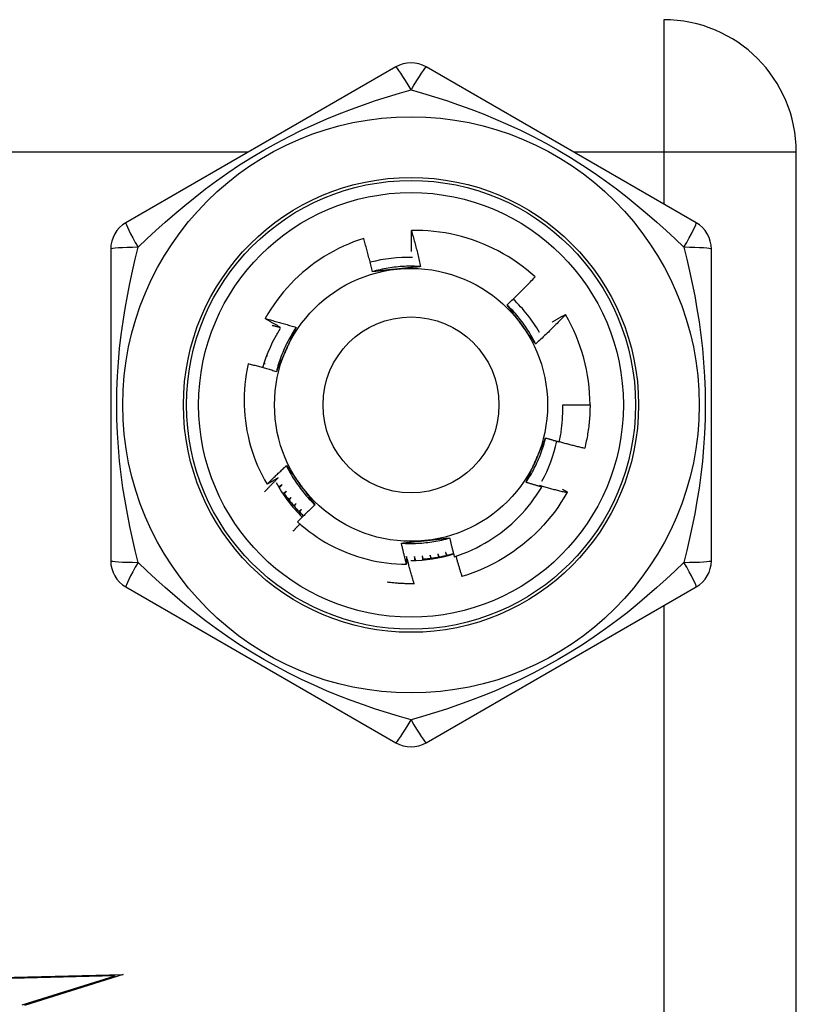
# Model space of a CAD drawing. Header units: inches. Extents: x 4 to 149, y 7 to 82.
# Tile 152 of 188: x 26.097 to 26.601, y 52.657 to 53.296. Entities that reach past the tile are written whole.
import ezdxf

# ---------------------------------------------------------------- set-up
doc = ezdxf.new("R2010")
doc.units = ezdxf.units.IN
doc.header["$MEASUREMENT"] = 0
doc.layers.add('Visible Edges(ANSI)', color=7, linetype='Continuous', lineweight=25)
doc.layers.add('Visible Tangent Edges(ANSI)', color=7, linetype='Continuous', lineweight=25)

msp = doc.modelspace()

# ---------------------------------------------------------------- linework, layer by layer
at = {"layer": 'Visible Edges(ANSI)'}
for p, q in [((26.3407, 53.26577), (26.1655, 53.16462)), ((26.53558, 53.16462), (26.36039, 53.26577)), ((26.60054, 51.63242), (26.60054, 53.21042)), ((26.15566, 53.14757), (26.15566, 52.94527)), ((26.54543, 52.94527), (26.54543, 53.14757)), ((26.45076, 53.10512), (26.45081, 53.10503)), ((26.26334, 53.09223), (26.26342, 53.09222)), ((26.26342, 53.09222), (26.26335, 53.09225)), ((26.26091, 53.08767), (26.26116, 53.08763)), ((26.26116, 53.08763), (26.26094, 53.08772)), ((26.25678, 53.07817), (26.25737, 53.07814)), ((26.25737, 53.07814), (26.25684, 53.07831)), ((26.25873, 53.08298), (26.25914, 53.08294)), ((26.25914, 53.08294), (26.25877, 53.08307)), ((26.2551, 53.07326), (26.25585, 53.07327)), ((26.25585, 53.07327), (26.25515, 53.07344)), ((26.44897, 53.04642), (26.46669, 53.04642)), ((26.35281, 52.9303), (26.35267, 52.9303)), ((26.1655, 52.92823), (26.3407, 52.82708)), ((26.36039, 52.82708), (26.53558, 52.92823)), ((26.15847, 52.67586), (26.08266, 52.67387)), ((26.0842, 52.67467), (26.16378, 52.67675)), ((26.09827, 52.65688), (26.15847, 52.67586)), ((26.16378, 52.67675), (26.09967, 52.65654))]:
    msp.add_line(p, q, dxfattribs=at)
at = {"layer": 'Visible Edges(ANSI)', "flags": 128}
for points in [[(26.31983, 53.15447), (26.31649, 53.15336), (26.31318, 53.15214), (26.30991, 53.15082), (26.30668, 53.1494), (26.3035, 53.14788), (26.30038, 53.14626), (26.29731, 53.14455), (26.29429, 53.14274), (26.29134, 53.14083), (26.28845, 53.13884), (26.28562, 53.13675), (26.28286, 53.13458), (26.28017, 53.13231), (26.27754, 53.12997), (26.275, 53.12753), (26.27252, 53.12502), (26.27013, 53.12242), (26.26783, 53.11976), (26.26562, 53.11703), (26.26349, 53.11423), (26.26146, 53.11136), (26.25952, 53.10844), (26.25767, 53.10545), (26.25592, 53.1024)], [(26.32546, 53.13283), (26.32525, 53.13374), (26.32504, 53.13465), (26.32483, 53.13555), (26.32461, 53.13646), (26.3244, 53.13737), (26.32418, 53.13827), (26.32395, 53.13918), (26.32373, 53.14008), (26.3235, 53.14099), (26.32327, 53.14189), (26.32304, 53.14279), (26.32281, 53.14369), (26.32257, 53.14459), (26.32234, 53.1455), (26.32209, 53.1464), (26.32185, 53.14729), (26.32161, 53.14819), (26.32136, 53.14909), (26.32111, 53.14999), (26.32086, 53.15089), (26.32061, 53.15178), (26.32035, 53.15268), (26.32009, 53.15357), (26.31983, 53.15447)], [(26.35087, 53.14601), (26.35085, 53.14657), (26.35084, 53.14714), (26.35083, 53.14771), (26.35082, 53.14828), (26.35081, 53.14884), (26.3508, 53.14941), (26.35079, 53.14998), (26.35078, 53.15054), (26.35078, 53.15111), (26.35077, 53.15168), (26.35077, 53.15225), (26.35076, 53.15281), (26.35076, 53.15338), (26.35076, 53.15395), (26.35076, 53.15451), (26.35076, 53.15508), (26.35076, 53.15565), (26.35076, 53.15622), (26.35076, 53.15678), (26.35076, 53.15735), (26.35077, 53.15792), (26.35077, 53.15849), (26.35078, 53.15905), (26.35078, 53.15962)], [(26.43101, 53.12943), (26.42827, 53.13186), (26.42546, 53.13421), (26.42257, 53.13646), (26.41962, 53.13862), (26.4166, 53.14069), (26.41352, 53.14266), (26.41038, 53.14452), (26.40718, 53.14629), (26.40392, 53.14796), (26.4006, 53.14952), (26.39724, 53.15098), (26.39383, 53.15233), (26.39037, 53.15357), (26.38689, 53.15469), (26.38337, 53.15571), (26.37983, 53.1566), (26.37626, 53.15739), (26.37266, 53.15806), (26.36905, 53.15861), (26.36542, 53.15905), (26.36177, 53.15937), (26.35812, 53.15957), (26.35445, 53.15966), (26.35078, 53.15962)], [(26.35078, 53.15962), (26.35106, 53.15865), (26.35134, 53.15768), (26.35161, 53.15671), (26.35188, 53.15574), (26.35215, 53.15477), (26.35242, 53.1538), (26.35268, 53.15282), (26.35294, 53.15185), (26.3532, 53.15088), (26.35346, 53.1499), (26.35371, 53.14893), (26.35396, 53.14795), (26.35421, 53.14697), (26.35446, 53.14599), (26.3547, 53.14502), (26.35494, 53.14404), (26.35518, 53.14306), (26.35542, 53.14208), (26.35565, 53.1411), (26.35588, 53.14011), (26.35611, 53.13913), (26.35634, 53.13815), (26.35656, 53.13716), (26.35678, 53.13618)], [(26.35678, 53.13618), (26.35546, 53.13626), (26.35415, 53.13632), (26.35283, 53.13637), (26.35151, 53.13639), (26.35019, 53.13639), (26.34887, 53.13638), (26.34755, 53.13634), (26.34623, 53.13629), (26.34492, 53.13621), (26.3436, 53.13612), (26.34228, 53.13601), (26.34097, 53.13588), (26.33966, 53.13573), (26.33835, 53.13556), (26.33705, 53.13537), (26.33574, 53.13516), (26.33444, 53.13494), (26.33315, 53.13469), (26.33186, 53.13443), (26.33057, 53.13415), (26.32928, 53.13384), (26.328, 53.13353), (26.32673, 53.13319), (26.32546, 53.13283)], [(26.35678, 53.13618), (26.35614, 53.13611), (26.3555, 53.13604), (26.35485, 53.13597), (26.35421, 53.1359), (26.35357, 53.13583), (26.35293, 53.13576), (26.35228, 53.13569), (26.35164, 53.13562), (26.351, 53.13555), (26.35035, 53.13548), (26.34971, 53.13541), (26.34906, 53.13534), (26.34842, 53.13527), (26.34777, 53.13521), (26.34713, 53.13514), (26.34648, 53.13507), (26.34583, 53.135), (26.34518, 53.13493), (26.34454, 53.13486), (26.34389, 53.1348), (26.34324, 53.13473), (26.34259, 53.13466), (26.34194, 53.13459), (26.34128, 53.13452)], [(26.34128, 53.13452), (26.34062, 53.13445), (26.33995, 53.13438), (26.33929, 53.13431), (26.33863, 53.13424), (26.33797, 53.13417), (26.3373, 53.1341), (26.33664, 53.13403), (26.33598, 53.13396), (26.33532, 53.13389), (26.33466, 53.13382), (26.334, 53.13375), (26.33334, 53.13368), (26.33268, 53.13361), (26.33203, 53.13354), (26.33137, 53.13347), (26.33071, 53.1334), (26.33005, 53.13333), (26.3294, 53.13326), (26.32874, 53.13319), (26.32808, 53.13312), (26.32743, 53.13305), (26.32677, 53.13297), (26.32612, 53.1329), (26.32546, 53.13283)], [(26.41283, 53.11135), (26.41361, 53.11208), (26.41439, 53.11281), (26.41517, 53.11354), (26.41595, 53.11427), (26.41672, 53.11501), (26.41749, 53.11575), (26.41826, 53.11649), (26.41903, 53.11724), (26.4198, 53.11798), (26.42056, 53.11873), (26.42132, 53.11948), (26.42208, 53.12023), (26.42284, 53.12099), (26.42359, 53.12174), (26.42434, 53.1225), (26.42509, 53.12326), (26.42584, 53.12402), (26.42658, 53.12479), (26.42733, 53.12556), (26.42807, 53.12633), (26.42881, 53.1271), (26.42954, 53.12787), (26.43028, 53.12865), (26.43101, 53.12943)], [(26.43139, 53.0859), (26.4308, 53.08708), (26.4302, 53.08825), (26.42958, 53.08942), (26.42894, 53.09057), (26.42828, 53.09172), (26.42761, 53.09285), (26.42692, 53.09397), (26.42621, 53.09509), (26.42549, 53.09619), (26.42475, 53.09729), (26.424, 53.09837), (26.42323, 53.09944), (26.42244, 53.1005), (26.42164, 53.10155), (26.42082, 53.10259), (26.41999, 53.10361), (26.41915, 53.10462), (26.41829, 53.10562), (26.41741, 53.10661), (26.41652, 53.10759), (26.41562, 53.10855), (26.4147, 53.1095), (26.41377, 53.11043), (26.41283, 53.11135)], [(26.42221, 53.09849), (26.42182, 53.09903), (26.42142, 53.09957), (26.42103, 53.10011), (26.42064, 53.10065), (26.42025, 53.10119), (26.41986, 53.10173), (26.41946, 53.10227), (26.41907, 53.1028), (26.41868, 53.10334), (26.41829, 53.10388), (26.4179, 53.10441), (26.41751, 53.10495), (26.41712, 53.10549), (26.41673, 53.10602), (26.41634, 53.10655), (26.41595, 53.10709), (26.41556, 53.10762), (26.41517, 53.10816), (26.41478, 53.10869), (26.41439, 53.10922), (26.414, 53.10975), (26.41361, 53.11029), (26.41322, 53.11082), (26.41283, 53.11135)], [(26.45081, 53.10503), (26.45003, 53.10421), (26.44925, 53.10339), (26.44846, 53.10257), (26.44767, 53.10175), (26.44688, 53.10094), (26.44608, 53.10013), (26.44529, 53.09932), (26.44449, 53.09851), (26.44369, 53.0977), (26.44288, 53.0969), (26.44208, 53.0961), (26.44127, 53.0953), (26.44046, 53.09451), (26.43965, 53.09371), (26.43883, 53.09292), (26.43801, 53.09213), (26.43719, 53.09134), (26.43637, 53.09056), (26.43555, 53.08978), (26.43472, 53.089), (26.43389, 53.08822), (26.43306, 53.08744), (26.43223, 53.08667), (26.43139, 53.0859)], [(26.44206, 53.10007), (26.44242, 53.10028), (26.44278, 53.1005), (26.44314, 53.10071), (26.4435, 53.10093), (26.44386, 53.10114), (26.44423, 53.10135), (26.44459, 53.10156), (26.44495, 53.10178), (26.44531, 53.10199), (26.44567, 53.1022), (26.44603, 53.10241), (26.4464, 53.10262), (26.44676, 53.10283), (26.44712, 53.10304), (26.44748, 53.10325), (26.44785, 53.10346), (26.44821, 53.10367), (26.44858, 53.10388), (26.44894, 53.10408), (26.4493, 53.10429), (26.44967, 53.1045), (26.45003, 53.1047), (26.4504, 53.10491), (26.45076, 53.10512)], [(26.25592, 53.1024), (26.25676, 53.10219), (26.2576, 53.10197), (26.25844, 53.10175), (26.25927, 53.10153), (26.26011, 53.1013), (26.26095, 53.10108), (26.26178, 53.10085), (26.26262, 53.10062), (26.26346, 53.10039), (26.26429, 53.10016), (26.26513, 53.09992), (26.26596, 53.09969), (26.26679, 53.09945), (26.26763, 53.09921), (26.26846, 53.09896), (26.26929, 53.09872), (26.27012, 53.09848), (26.27096, 53.09823), (26.27179, 53.09798), (26.27262, 53.09773), (26.27345, 53.09747), (26.27427, 53.09722), (26.2751, 53.09696), (26.27593, 53.0967)], [(26.26591, 53.09668), (26.26549, 53.09691), (26.26507, 53.09714), (26.26465, 53.09738), (26.26423, 53.09761), (26.26382, 53.09784), (26.2634, 53.09808), (26.26298, 53.09831), (26.26256, 53.09855), (26.26214, 53.09879), (26.26173, 53.09902), (26.26131, 53.09926), (26.26089, 53.0995), (26.26048, 53.09974), (26.26006, 53.09998), (26.25965, 53.10022), (26.25923, 53.10046), (26.25882, 53.1007), (26.2584, 53.10094), (26.25799, 53.10118), (26.25757, 53.10143), (26.25716, 53.10167), (26.25674, 53.10191), (26.25633, 53.10216), (26.25592, 53.1024)], [(26.26041, 53.09806), (26.26064, 53.098), (26.26087, 53.09795), (26.2611, 53.09789), (26.26133, 53.09783), (26.26156, 53.09778), (26.26179, 53.09772), (26.26202, 53.09766), (26.26225, 53.09761), (26.26248, 53.09755), (26.2627, 53.09749), (26.26293, 53.09743), (26.26316, 53.09738), (26.26339, 53.09732), (26.26362, 53.09726), (26.26385, 53.0972), (26.26408, 53.09715), (26.26431, 53.09709), (26.26454, 53.09703), (26.26477, 53.09697), (26.265, 53.09691), (26.26522, 53.09685), (26.26545, 53.09679), (26.26568, 53.09674), (26.26591, 53.09668)], [(26.27593, 53.0967), (26.2752, 53.0956), (26.27449, 53.09449), (26.27379, 53.09337), (26.27311, 53.09224), (26.27245, 53.0911), (26.27181, 53.08995), (26.27118, 53.08879), (26.27056, 53.08762), (26.26997, 53.08645), (26.26939, 53.08526), (26.26883, 53.08406), (26.26829, 53.08286), (26.26776, 53.08165), (26.26726, 53.08043), (26.26677, 53.07921), (26.26629, 53.07798), (26.26584, 53.07674), (26.2654, 53.07549), (26.26499, 53.07424), (26.26459, 53.07298), (26.2642, 53.07172), (26.26384, 53.07045), (26.2635, 53.06918), (26.26317, 53.0679)], [(26.27593, 53.0967), (26.27567, 53.09611), (26.27541, 53.09552), (26.27515, 53.09493), (26.27489, 53.09434), (26.27463, 53.09375), (26.27437, 53.09316), (26.27411, 53.09256), (26.27385, 53.09197), (26.27359, 53.09138), (26.27332, 53.09079), (26.27306, 53.0902), (26.2728, 53.0896), (26.27253, 53.08901), (26.27227, 53.08842), (26.27201, 53.08782), (26.27174, 53.08723), (26.27148, 53.08663), (26.27121, 53.08604), (26.27095, 53.08544), (26.27068, 53.08485), (26.27042, 53.08425), (26.27015, 53.08365), (26.26989, 53.08305), (26.26962, 53.08245)], [(26.43139, 53.0859), (26.43101, 53.08642), (26.43063, 53.08694), (26.43025, 53.08746), (26.42986, 53.08798), (26.42948, 53.08851), (26.4291, 53.08903), (26.42872, 53.08955), (26.42834, 53.09007), (26.42796, 53.09059), (26.42757, 53.09112), (26.42719, 53.09164), (26.42681, 53.09217), (26.42643, 53.09269), (26.42605, 53.09321), (26.42566, 53.09374), (26.42528, 53.09427), (26.4249, 53.09479), (26.42451, 53.09532), (26.42413, 53.09585), (26.42375, 53.09637), (26.42336, 53.0969), (26.42298, 53.09743), (26.42259, 53.09796), (26.42221, 53.09849)], [(26.26962, 53.08245), (26.26935, 53.08184), (26.26908, 53.08123), (26.2688, 53.08062), (26.26853, 53.08001), (26.26826, 53.07941), (26.26799, 53.0788), (26.26772, 53.07819), (26.26745, 53.07758), (26.26718, 53.07698), (26.26691, 53.07637), (26.26664, 53.07576), (26.26637, 53.07516), (26.26611, 53.07455), (26.26584, 53.07395), (26.26557, 53.07334), (26.2653, 53.07274), (26.26504, 53.07213), (26.26477, 53.07153), (26.2645, 53.07092), (26.26424, 53.07032), (26.26397, 53.06972), (26.2637, 53.06911), (26.26344, 53.06851), (26.26317, 53.06791)], [(26.2448, 53.07306), (26.24412, 53.06975), (26.24355, 53.06643), (26.24308, 53.06309), (26.24271, 53.05974), (26.24244, 53.05637), (26.24228, 53.053), (26.24223, 53.04961), (26.24228, 53.04623), (26.24244, 53.04285), (26.2427, 53.03948), (26.24307, 53.03613), (26.24354, 53.03279), (26.24411, 53.02947), (26.24479, 53.02616), (26.24557, 53.02288), (26.24646, 53.01963), (26.24744, 53.0164), (26.24853, 53.0132), (26.24972, 53.01004), (26.25102, 53.00691), (26.2524, 53.00383), (26.25389, 53.00079), (26.25546, 52.99781), (26.25713, 52.99488)], [(26.26317, 53.06791), (26.26241, 53.06814), (26.26165, 53.06837), (26.26089, 53.0686), (26.26013, 53.06883), (26.25937, 53.06906), (26.25861, 53.06928), (26.25784, 53.06951), (26.25708, 53.06973), (26.25631, 53.06995), (26.25555, 53.07017), (26.25479, 53.07039), (26.25402, 53.0706), (26.25325, 53.07081), (26.25249, 53.07103), (26.25172, 53.07124), (26.25095, 53.07145), (26.25019, 53.07165), (26.24942, 53.07186), (26.24865, 53.07206), (26.24788, 53.07227), (26.24711, 53.07247), (26.24634, 53.07266), (26.24557, 53.07286), (26.2448, 53.07306)], [(26.44677, 53.02233), (26.44698, 53.02332), (26.44718, 53.02431), (26.44737, 53.02531), (26.44755, 53.0263), (26.44772, 53.0273), (26.44787, 53.0283), (26.44802, 53.0293), (26.44816, 53.0303), (26.44829, 53.0313), (26.44841, 53.0323), (26.44851, 53.03331), (26.44861, 53.03431), (26.4487, 53.03532), (26.44877, 53.03633), (26.44884, 53.03733), (26.4489, 53.03834), (26.44894, 53.03935), (26.44898, 53.04036), (26.449, 53.04137), (26.44902, 53.04238), (26.44902, 53.04339), (26.44901, 53.0444), (26.449, 53.04541), (26.44897, 53.04642)], [(26.46669, 53.04642), (26.46668, 53.04524), (26.46666, 53.04406), (26.46663, 53.04288), (26.46659, 53.0417), (26.46653, 53.04052), (26.46647, 53.03934), (26.46639, 53.03816), (26.4663, 53.03698), (26.4662, 53.0358), (26.46608, 53.03463), (26.46596, 53.03345), (26.46582, 53.03228), (26.46567, 53.03111), (26.46551, 53.02994), (26.46534, 53.02877), (26.46515, 53.0276), (26.46495, 53.02644), (26.46474, 53.02527), (26.46452, 53.02411), (26.46429, 53.02295), (26.46404, 53.0218), (26.46379, 53.02064), (26.46352, 53.01949), (26.46324, 53.01835)], [(26.42516, 52.99615), (26.42588, 52.99725), (26.4266, 52.99836), (26.42729, 52.99948), (26.42797, 53.00061), (26.42864, 53.00175), (26.42928, 53.0029), (26.42991, 53.00406), (26.43052, 53.00523), (26.43112, 53.0064), (26.43169, 53.00759), (26.43225, 53.00878), (26.4328, 53.00999), (26.43332, 53.0112), (26.43383, 53.01242), (26.43432, 53.01364), (26.43479, 53.01487), (26.43525, 53.01611), (26.43568, 53.01736), (26.4361, 53.01861), (26.4365, 53.01986), (26.43688, 53.02113), (26.43724, 53.02239), (26.43759, 53.02367), (26.43792, 53.02495)], [(26.43147, 53.01039), (26.43174, 53.01101), (26.43201, 53.01162), (26.43228, 53.01223), (26.43255, 53.01283), (26.43282, 53.01344), (26.4331, 53.01405), (26.43337, 53.01466), (26.43364, 53.01527), (26.4339, 53.01587), (26.43417, 53.01648), (26.43444, 53.01709), (26.43471, 53.01769), (26.43498, 53.0183), (26.43525, 53.0189), (26.43552, 53.01951), (26.43578, 53.02011), (26.43605, 53.02072), (26.43632, 53.02132), (26.43658, 53.02192), (26.43685, 53.02253), (26.43712, 53.02313), (26.43738, 53.02374), (26.43765, 53.02434), (26.43791, 53.02494)], [(26.43791, 53.02494), (26.43828, 53.02483), (26.43865, 53.02472), (26.43902, 53.0246), (26.43938, 53.02449), (26.43975, 53.02438), (26.44012, 53.02427), (26.44049, 53.02416), (26.44086, 53.02405), (26.44123, 53.02394), (26.4416, 53.02383), (26.44196, 53.02372), (26.44233, 53.02361), (26.4427, 53.0235), (26.44307, 53.02339), (26.44344, 53.02328), (26.44381, 53.02318), (26.44418, 53.02307), (26.44455, 53.02296), (26.44492, 53.02286), (26.44529, 53.02275), (26.44566, 53.02265), (26.44603, 53.02254), (26.4464, 53.02244), (26.44677, 53.02233)], [(26.44681, 53.02253), (26.44749, 53.02234), (26.44817, 53.02215), (26.44885, 53.02197), (26.44953, 53.02178), (26.45022, 53.0216), (26.4509, 53.02141), (26.45158, 53.02123), (26.45226, 53.02105), (26.45295, 53.02087), (26.45363, 53.0207), (26.45432, 53.02052), (26.455, 53.02035), (26.45568, 53.02017), (26.45637, 53.02), (26.45705, 53.01983), (26.45774, 53.01966), (26.45843, 53.01949), (26.45911, 53.01932), (26.4598, 53.01916), (26.46049, 53.01899), (26.46118, 53.01883), (26.46186, 53.01867), (26.46255, 53.01851), (26.46324, 53.01835)], [(26.25713, 52.99488), (26.25765, 52.99539), (26.25816, 52.9959), (26.25867, 52.99642), (26.25919, 52.99693), (26.2597, 52.99744), (26.26022, 52.99795), (26.26074, 52.99845), (26.26126, 52.99896), (26.26178, 52.99947), (26.2623, 52.99997), (26.26282, 53.00048), (26.26335, 53.00098), (26.26387, 53.00148), (26.26439, 53.00198), (26.26492, 53.00249), (26.26545, 53.00299), (26.26597, 53.00348), (26.2665, 53.00398), (26.26703, 53.00448), (26.26756, 53.00497), (26.26809, 53.00547), (26.26863, 53.00596), (26.26916, 53.00646), (26.26969, 53.00695)], [(26.26969, 53.00695), (26.27008, 53.00643), (26.27046, 53.00591), (26.27084, 53.00539), (26.27122, 53.00487), (26.2716, 53.00434), (26.27199, 53.00382), (26.27237, 53.0033), (26.27275, 53.00278), (26.27313, 53.00225), (26.27351, 53.00173), (26.2739, 53.00121), (26.27428, 53.00068), (26.27466, 53.00016), (26.27504, 52.99963), (26.27542, 52.99911), (26.27581, 52.99858), (26.27619, 52.99806), (26.27657, 52.99753), (26.27696, 52.997), (26.27734, 52.99647), (26.27772, 52.99595), (26.27811, 52.99542), (26.27849, 52.99489), (26.27888, 52.99436)], [(26.26969, 53.00695), (26.27028, 53.00577), (26.27089, 53.00459), (26.27151, 53.00343), (26.27215, 53.00228), (26.27281, 53.00113), (26.27348, 53), (26.27417, 52.99887), (26.27488, 52.99776), (26.2756, 52.99666), (26.27634, 52.99556), (26.27709, 52.99448), (26.27786, 52.99341), (26.27865, 52.99235), (26.27945, 52.9913), (26.28026, 52.99026), (26.28109, 52.98924), (26.28194, 52.98823), (26.2828, 52.98723), (26.28367, 52.98624), (26.28456, 52.98526), (26.28547, 52.9843), (26.28638, 52.98335), (26.28731, 52.98242), (26.28826, 52.9815)], [(26.42516, 52.99615), (26.42541, 52.99674), (26.42567, 52.99733), (26.42593, 52.99792), (26.42619, 52.99851), (26.42646, 52.9991), (26.42672, 52.99969), (26.42698, 53.00028), (26.42724, 53.00088), (26.4275, 53.00147), (26.42776, 53.00206), (26.42803, 53.00265), (26.42829, 53.00325), (26.42855, 53.00384), (26.42882, 53.00443), (26.42908, 53.00503), (26.42934, 53.00562), (26.42961, 53.00622), (26.42987, 53.00681), (26.43014, 53.00741), (26.4304, 53.008), (26.43067, 53.0086), (26.43093, 53.0092), (26.4312, 53.0098), (26.43147, 53.01039)], [(26.25555, 52.98998), (26.25591, 52.99036), (26.25627, 52.99074), (26.25663, 52.99112), (26.25699, 52.9915), (26.25735, 52.99188), (26.25771, 52.99226), (26.25807, 52.99264), (26.25844, 52.99302), (26.2588, 52.99339), (26.25916, 52.99377), (26.25952, 52.99415), (26.25989, 52.99452), (26.26025, 52.9949), (26.26062, 52.99528), (26.26098, 52.99565), (26.26135, 52.99602), (26.26171, 52.9964), (26.26208, 52.99677), (26.26245, 52.99714), (26.26282, 52.99752), (26.26319, 52.99789), (26.26355, 52.99826), (26.26392, 52.99863), (26.26429, 52.999)], [(26.26429, 52.999), (26.264, 52.99883), (26.2637, 52.99865), (26.2634, 52.99848), (26.26311, 52.9983), (26.26281, 52.99813), (26.26251, 52.99796), (26.26221, 52.99778), (26.26192, 52.99761), (26.26162, 52.99744), (26.26132, 52.99726), (26.26102, 52.99709), (26.26073, 52.99692), (26.26043, 52.99675), (26.26013, 52.99658), (26.25983, 52.99641), (26.25953, 52.99623), (26.25923, 52.99606), (26.25893, 52.99589), (26.25863, 52.99572), (26.25833, 52.99555), (26.25803, 52.99538), (26.25773, 52.99521), (26.25743, 52.99505), (26.25713, 52.99488)], [(26.26687, 52.99459), (26.26678, 52.99453), (26.26668, 52.99446), (26.26659, 52.9944), (26.26649, 52.99434), (26.2664, 52.99427), (26.2663, 52.99421), (26.26621, 52.99415), (26.26611, 52.99409), (26.26602, 52.99402), (26.26592, 52.99396), (26.26583, 52.9939), (26.26573, 52.99384), (26.26564, 52.99377), (26.26554, 52.99371), (26.26545, 52.99365), (26.26535, 52.99359), (26.26525, 52.99352), (26.26516, 52.99346), (26.26506, 52.9934), (26.26497, 52.99334), (26.26487, 52.99327), (26.26478, 52.99321), (26.26468, 52.99315), (26.26459, 52.99309)], [(26.26497, 52.99246), (26.26505, 52.99255), (26.26512, 52.99264), (26.2652, 52.99273), (26.26528, 52.99282), (26.26536, 52.9929), (26.26544, 52.99299), (26.26552, 52.99308), (26.2656, 52.99317), (26.26568, 52.99326), (26.26576, 52.99335), (26.26584, 52.99344), (26.26592, 52.99353), (26.266, 52.99361), (26.26608, 52.9937), (26.26616, 52.99379), (26.26623, 52.99388), (26.26631, 52.99397), (26.26639, 52.99406), (26.26647, 52.99415), (26.26655, 52.99423), (26.26663, 52.99432), (26.26671, 52.99441), (26.26679, 52.9945), (26.26687, 52.99459)], [(26.27888, 52.99436), (26.27927, 52.99382), (26.27966, 52.99328), (26.28006, 52.99274), (26.28045, 52.9922), (26.28084, 52.99166), (26.28123, 52.99112), (26.28162, 52.99058), (26.28201, 52.99004), (26.2824, 52.98951), (26.28279, 52.98897), (26.28319, 52.98843), (26.28358, 52.9879), (26.28397, 52.98736), (26.28436, 52.98683), (26.28475, 52.98629), (26.28514, 52.98576), (26.28553, 52.98523), (26.28592, 52.98469), (26.2863, 52.98416), (26.28669, 52.98363), (26.28708, 52.9831), (26.28747, 52.98256), (26.28786, 52.98203), (26.28825, 52.9815)], [(26.43536, 52.9931), (26.43493, 52.99322), (26.4345, 52.99334), (26.43408, 52.99346), (26.43365, 52.99359), (26.43323, 52.99371), (26.4328, 52.99383), (26.43237, 52.99396), (26.43195, 52.99408), (26.43152, 52.99421), (26.4311, 52.99433), (26.43067, 52.99446), (26.43025, 52.99459), (26.42982, 52.99471), (26.4294, 52.99484), (26.42897, 52.99497), (26.42855, 52.9951), (26.42812, 52.99523), (26.4277, 52.99536), (26.42727, 52.99549), (26.42685, 52.99562), (26.42643, 52.99575), (26.426, 52.99588), (26.42558, 52.99601), (26.42516, 52.99615)], [(26.26967, 52.99032), (26.26958, 52.99025), (26.26949, 52.99018), (26.26939, 52.99011), (26.2693, 52.99004), (26.2692, 52.98997), (26.26911, 52.9899), (26.26902, 52.98983), (26.26892, 52.98976), (26.26883, 52.98969), (26.26873, 52.98962), (26.26864, 52.98955), (26.26854, 52.98948), (26.26845, 52.98941), (26.26836, 52.98934), (26.26826, 52.98927), (26.26817, 52.98921), (26.26807, 52.98914), (26.26798, 52.98907), (26.26788, 52.989), (26.26779, 52.98893), (26.26769, 52.98886), (26.2676, 52.98879), (26.26751, 52.98872), (26.26741, 52.98865)], [(26.26783, 52.98803), (26.26791, 52.98813), (26.26799, 52.98822), (26.26806, 52.98832), (26.26814, 52.98841), (26.26822, 52.98851), (26.26829, 52.9886), (26.26837, 52.9887), (26.26845, 52.98879), (26.26852, 52.98889), (26.2686, 52.98898), (26.26868, 52.98908), (26.26875, 52.98917), (26.26883, 52.98927), (26.26891, 52.98937), (26.26898, 52.98946), (26.26906, 52.98956), (26.26914, 52.98965), (26.26921, 52.98975), (26.26929, 52.98984), (26.26937, 52.98994), (26.26944, 52.99003), (26.26952, 52.99013), (26.2696, 52.99022), (26.26967, 52.99032)], [(26.2687, 52.98828), (26.26915, 52.98765), (26.2696, 52.98703), (26.27006, 52.98641), (26.27052, 52.9858), (26.27099, 52.98519), (26.27146, 52.98458), (26.27194, 52.98398), (26.27242, 52.98338), (26.2729, 52.98278), (26.27339, 52.98219), (26.27389, 52.9816), (26.27439, 52.98101), (26.27489, 52.98043), (26.2754, 52.97985), (26.27591, 52.97928), (26.27642, 52.97871), (26.27695, 52.97814), (26.27747, 52.97758), (26.278, 52.97703), (26.27853, 52.97647), (26.27907, 52.97592), (26.27961, 52.97538), (26.28016, 52.97484), (26.28071, 52.9743)], [(26.37862, 52.94787), (26.38155, 52.94885), (26.38446, 52.94992), (26.38733, 52.95108), (26.39017, 52.95233), (26.39296, 52.95366), (26.39571, 52.95507), (26.39842, 52.95657), (26.40107, 52.95814), (26.40368, 52.9598), (26.40623, 52.96153), (26.40874, 52.96334), (26.41118, 52.96523), (26.41357, 52.96719), (26.4159, 52.96923), (26.41817, 52.97134), (26.42038, 52.97352), (26.42251, 52.97576), (26.42457, 52.97807), (26.42656, 52.98043), (26.42847, 52.98285), (26.43031, 52.98533), (26.43207, 52.98787), (26.43376, 52.99046), (26.43536, 52.9931)], [(26.45168, 52.98933), (26.4498, 52.98612), (26.44782, 52.98297), (26.44574, 52.97989), (26.44356, 52.97687), (26.44128, 52.97393), (26.43891, 52.97106), (26.43645, 52.96827), (26.43391, 52.96556), (26.43127, 52.96293), (26.42856, 52.96039), (26.42576, 52.95793), (26.42289, 52.95557), (26.41994, 52.9533), (26.41692, 52.95112), (26.41384, 52.94905), (26.41069, 52.94707), (26.40747, 52.94519), (26.4042, 52.94342), (26.40088, 52.94176), (26.3975, 52.9402), (26.39407, 52.93875), (26.3906, 52.93741), (26.38709, 52.93618), (26.38354, 52.93507)], [(26.43384, 52.99399), (26.43391, 52.99395), (26.43397, 52.99392), (26.43403, 52.99388), (26.4341, 52.99384), (26.43416, 52.99381), (26.43422, 52.99377), (26.43428, 52.99373), (26.43435, 52.99369), (26.43441, 52.99366), (26.43447, 52.99362), (26.43454, 52.99358), (26.4346, 52.99355), (26.43466, 52.99351), (26.43473, 52.99347), (26.43479, 52.99343), (26.43485, 52.9934), (26.43492, 52.99336), (26.43498, 52.99332), (26.43504, 52.99328), (26.43511, 52.99325), (26.43517, 52.99321), (26.43523, 52.99317), (26.43529, 52.99314), (26.43536, 52.9931)], [(26.45168, 52.98933), (26.45093, 52.9895), (26.45019, 52.98968), (26.44944, 52.98986), (26.44869, 52.99005), (26.44795, 52.99023), (26.4472, 52.99041), (26.44646, 52.9906), (26.44571, 52.99079), (26.44497, 52.99098), (26.44422, 52.99117), (26.44348, 52.99136), (26.44274, 52.99155), (26.44199, 52.99175), (26.44125, 52.99195), (26.44051, 52.99214), (26.43977, 52.99234), (26.43903, 52.99255), (26.43828, 52.99275), (26.43754, 52.99295), (26.4368, 52.99316), (26.43606, 52.99336), (26.43532, 52.99357), (26.43458, 52.99378), (26.43384, 52.99399)], [(26.4489, 52.99162), (26.44903, 52.99155), (26.44915, 52.99148), (26.44928, 52.9914), (26.44941, 52.99133), (26.44954, 52.99126), (26.44967, 52.99118), (26.4498, 52.99111), (26.44992, 52.99104), (26.45005, 52.99096), (26.45018, 52.99089), (26.45031, 52.99081), (26.45044, 52.99074), (26.45057, 52.99067), (26.45069, 52.99059), (26.45082, 52.99052), (26.45095, 52.99045), (26.45108, 52.99037), (26.45121, 52.9903), (26.45134, 52.99022), (26.45146, 52.99015), (26.45159, 52.99008), (26.45172, 52.99), (26.45185, 52.98993), (26.45198, 52.98985)], [(26.45198, 52.98985), (26.45196, 52.98983), (26.45195, 52.98981), (26.45194, 52.98979), (26.45193, 52.98976), (26.45191, 52.98974), (26.4519, 52.98972), (26.45189, 52.9897), (26.45188, 52.98968), (26.45187, 52.98966), (26.45185, 52.98963), (26.45184, 52.98961), (26.45183, 52.98959), (26.45182, 52.98957), (26.4518, 52.98955), (26.45179, 52.98952), (26.45178, 52.9895), (26.45177, 52.98948), (26.45175, 52.98946), (26.45174, 52.98944), (26.45173, 52.98941), (26.45172, 52.98939), (26.45171, 52.98937), (26.45169, 52.98935), (26.45168, 52.98933)], [(26.2727, 52.98619), (26.27263, 52.98614), (26.27257, 52.98609), (26.27251, 52.98604), (26.27244, 52.98599), (26.27238, 52.98593), (26.27232, 52.98588), (26.27225, 52.98583), (26.27219, 52.98578), (26.27213, 52.98573), (26.27206, 52.98567), (26.272, 52.98562), (26.27194, 52.98557), (26.27187, 52.98552), (26.27181, 52.98547), (26.27175, 52.98541), (26.27168, 52.98536), (26.27162, 52.98531), (26.27156, 52.98526), (26.27149, 52.98521), (26.27143, 52.98515), (26.27137, 52.9851), (26.2713, 52.98505), (26.27124, 52.985), (26.27117, 52.98495)], [(26.27149, 52.98454), (26.27154, 52.98461), (26.27159, 52.98467), (26.27164, 52.98474), (26.27169, 52.98481), (26.27174, 52.98488), (26.27179, 52.98495), (26.27184, 52.98502), (26.27189, 52.98509), (26.27194, 52.98516), (26.27199, 52.98523), (26.27204, 52.9853), (26.27209, 52.98537), (26.27214, 52.98543), (26.27219, 52.9855), (26.27224, 52.98557), (26.27229, 52.98564), (26.27234, 52.98571), (26.27239, 52.98578), (26.27245, 52.98585), (26.2725, 52.98592), (26.27255, 52.98599), (26.2726, 52.98606), (26.27265, 52.98613), (26.2727, 52.98619)], [(26.27593, 52.98223), (26.27587, 52.98218), (26.27581, 52.98212), (26.27575, 52.98207), (26.27569, 52.98201), (26.27562, 52.98196), (26.27556, 52.9819), (26.2755, 52.98185), (26.27544, 52.98179), (26.27538, 52.98174), (26.27532, 52.98168), (26.27526, 52.98163), (26.2752, 52.98157), (26.27514, 52.98152), (26.27508, 52.98146), (26.27502, 52.98141), (26.27496, 52.98135), (26.2749, 52.9813), (26.27484, 52.98124), (26.27478, 52.98119), (26.27472, 52.98113), (26.27465, 52.98108), (26.27459, 52.98102), (26.27453, 52.98097), (26.27447, 52.98091)], [(26.27481, 52.98052), (26.27486, 52.98059), (26.27491, 52.98066), (26.27495, 52.98073), (26.275, 52.9808), (26.27504, 52.98087), (26.27509, 52.98095), (26.27514, 52.98102), (26.27518, 52.98109), (26.27523, 52.98116), (26.27528, 52.98123), (26.27532, 52.9813), (26.27537, 52.98138), (26.27542, 52.98145), (26.27546, 52.98152), (26.27551, 52.98159), (26.27555, 52.98166), (26.2756, 52.98173), (26.27565, 52.98181), (26.27569, 52.98188), (26.27574, 52.98195), (26.27579, 52.98202), (26.27583, 52.98209), (26.27588, 52.98216), (26.27593, 52.98223)], [(26.28825, 52.9815), (26.28777, 52.98105), (26.28729, 52.9806), (26.28681, 52.98015), (26.28633, 52.9797), (26.28585, 52.97925), (26.28537, 52.9788), (26.2849, 52.97834), (26.28442, 52.97789), (26.28394, 52.97744), (26.28347, 52.97698), (26.28299, 52.97652), (26.28252, 52.97607), (26.28205, 52.97561), (26.28158, 52.97515), (26.28111, 52.97469), (26.28064, 52.97423), (26.28017, 52.97376), (26.2797, 52.9733), (26.27923, 52.97284), (26.27876, 52.97237), (26.2783, 52.97191), (26.27783, 52.97144), (26.27737, 52.97098), (26.27691, 52.97051)], [(26.27936, 52.97845), (26.2793, 52.97839), (26.27924, 52.97833), (26.27919, 52.97827), (26.27913, 52.97821), (26.27907, 52.97816), (26.27901, 52.9781), (26.27896, 52.97804), (26.2789, 52.97798), (26.27884, 52.97792), (26.27878, 52.97786), (26.27873, 52.97781), (26.27867, 52.97775), (26.27861, 52.97769), (26.27855, 52.97763), (26.2785, 52.97757), (26.27844, 52.97752), (26.27838, 52.97746), (26.27832, 52.9774), (26.27826, 52.97734), (26.27821, 52.97728), (26.27815, 52.97722), (26.27809, 52.97717), (26.27803, 52.97711), (26.27798, 52.97705)], [(26.27834, 52.97667), (26.27838, 52.97675), (26.27842, 52.97682), (26.27846, 52.9769), (26.27851, 52.97697), (26.27855, 52.97704), (26.27859, 52.97712), (26.27863, 52.97719), (26.27868, 52.97727), (26.27872, 52.97734), (26.27876, 52.97741), (26.2788, 52.97749), (26.27885, 52.97756), (26.27889, 52.97764), (26.27893, 52.97771), (26.27897, 52.97778), (26.27902, 52.97786), (26.27906, 52.97793), (26.2791, 52.97801), (26.27915, 52.97808), (26.27919, 52.97815), (26.27923, 52.97823), (26.27927, 52.9783), (26.27932, 52.97837), (26.27936, 52.97845)], [(26.27843, 52.96914), (26.27824, 52.96895), (26.27805, 52.96875), (26.27786, 52.96855), (26.27768, 52.96835), (26.27749, 52.96815), (26.2773, 52.96795), (26.27711, 52.96775), (26.27692, 52.96755), (26.27674, 52.96735), (26.27655, 52.96715), (26.27636, 52.96695), (26.27618, 52.96675), (26.27599, 52.96655), (26.2758, 52.96635), (26.27562, 52.96615), (26.27543, 52.96595), (26.27524, 52.96575), (26.27506, 52.96555), (26.27487, 52.96535), (26.27468, 52.96515), (26.2745, 52.96495), (26.27431, 52.96475), (26.27413, 52.96455), (26.27394, 52.96435)], [(26.27691, 52.97051), (26.27933, 52.96836), (26.28181, 52.96629), (26.28436, 52.9643), (26.28696, 52.96239), (26.28962, 52.96056), (26.29234, 52.95881), (26.29511, 52.95714), (26.29793, 52.95557), (26.3008, 52.95407), (26.30372, 52.95267), (26.30668, 52.95135), (26.30968, 52.95013), (26.31272, 52.949), (26.31579, 52.94797), (26.31888, 52.94703), (26.322, 52.94619), (26.32514, 52.94545), (26.32831, 52.94481), (26.33149, 52.94426), (26.33469, 52.94381), (26.33791, 52.94347), (26.34113, 52.94322), (26.34437, 52.94307), (26.34761, 52.94303)], [(26.34431, 52.95667), (26.34562, 52.95659), (26.34694, 52.95653), (26.34826, 52.95648), (26.34958, 52.95646), (26.3509, 52.95646), (26.35222, 52.95647), (26.35354, 52.95651), (26.35485, 52.95656), (26.35617, 52.95664), (26.35749, 52.95673), (26.3588, 52.95684), (26.36011, 52.95697), (26.36143, 52.95712), (26.36273, 52.95729), (26.36404, 52.95748), (26.36534, 52.95769), (26.36664, 52.95791), (26.36794, 52.95816), (26.36923, 52.95842), (26.37052, 52.9587), (26.3718, 52.959), (26.37308, 52.95932), (26.37436, 52.95966), (26.37563, 52.96002)], [(26.34431, 52.95667), (26.34495, 52.95674), (26.34559, 52.95681), (26.34623, 52.95688), (26.34687, 52.95695), (26.34752, 52.95702), (26.34816, 52.95709), (26.3488, 52.95716), (26.34945, 52.95723), (26.35009, 52.9573), (26.35073, 52.95737), (26.35138, 52.95744), (26.35202, 52.95751), (26.35267, 52.95757), (26.35331, 52.95764), (26.35396, 52.95771), (26.35461, 52.95778), (26.35525, 52.95785), (26.3559, 52.95792), (26.35655, 52.95799), (26.3572, 52.95805), (26.35785, 52.95812), (26.3585, 52.95819), (26.35915, 52.95826), (26.3598, 52.95833)], [(26.34761, 52.94303), (26.34746, 52.94359), (26.34732, 52.94416), (26.34717, 52.94473), (26.34703, 52.94529), (26.34688, 52.94586), (26.34674, 52.94643), (26.3466, 52.94699), (26.34645, 52.94756), (26.34631, 52.94813), (26.34617, 52.9487), (26.34604, 52.94926), (26.3459, 52.94983), (26.34576, 52.9504), (26.34562, 52.95097), (26.34549, 52.95154), (26.34535, 52.95211), (26.34522, 52.95268), (26.34509, 52.95325), (26.34495, 52.95382), (26.34482, 52.95439), (26.34469, 52.95496), (26.34456, 52.95553), (26.34443, 52.9561), (26.34431, 52.95667)], [(26.3598, 52.95833), (26.36047, 52.9584), (26.36113, 52.95847), (26.3618, 52.95854), (26.36246, 52.95861), (26.36312, 52.95868), (26.36378, 52.95875), (26.36444, 52.95882), (26.36511, 52.95889), (26.36577, 52.95896), (26.36643, 52.95903), (26.36709, 52.9591), (26.36774, 52.95917), (26.3684, 52.95924), (26.36906, 52.95931), (26.36972, 52.95938), (26.37038, 52.95945), (26.37103, 52.95952), (26.37169, 52.95959), (26.37235, 52.95966), (26.373, 52.95973), (26.37366, 52.9598), (26.37431, 52.95988), (26.37497, 52.95995), (26.37562, 52.96002)], [(26.37562, 52.96002), (26.37574, 52.95951), (26.37586, 52.959), (26.37598, 52.95849), (26.37609, 52.95799), (26.37621, 52.95748), (26.37633, 52.95697), (26.37645, 52.95646), (26.37658, 52.95596), (26.3767, 52.95545), (26.37682, 52.95494), (26.37694, 52.95444), (26.37707, 52.95393), (26.37719, 52.95342), (26.37732, 52.95292), (26.37745, 52.95241), (26.37757, 52.9519), (26.3777, 52.9514), (26.37783, 52.95089), (26.37796, 52.95039), (26.37809, 52.94988), (26.37822, 52.94938), (26.37835, 52.94887), (26.37848, 52.94837), (26.37862, 52.94787)], [(26.35912, 52.9464), (26.35992, 52.94647), (26.36072, 52.94655), (26.36152, 52.94663), (26.36232, 52.94672), (26.36312, 52.94682), (26.36392, 52.94693), (26.36471, 52.94704), (26.36551, 52.94715), (26.36631, 52.94728), (26.3671, 52.94741), (26.36789, 52.94754), (26.36869, 52.94768), (26.36948, 52.94783), (26.37027, 52.94799), (26.37106, 52.94815), (26.37184, 52.94832), (26.37263, 52.94849), (26.37341, 52.94867), (26.3742, 52.94886), (26.37498, 52.94905), (26.37576, 52.94925), (26.37654, 52.94945), (26.37731, 52.94967), (26.37809, 52.94988)], [(26.36799, 52.94956), (26.368, 52.94948), (26.36802, 52.9494), (26.36804, 52.94931), (26.36806, 52.94923), (26.36807, 52.94915), (26.36809, 52.94907), (26.36811, 52.94899), (26.36812, 52.94891), (26.36814, 52.94883), (26.36816, 52.94875), (26.36817, 52.94867), (26.36819, 52.94859), (26.36821, 52.94851), (26.36822, 52.94843), (26.36824, 52.94835), (26.36826, 52.94827), (26.36827, 52.94819), (26.36829, 52.94811), (26.36831, 52.94803), (26.36832, 52.94795), (26.36834, 52.94787), (26.36836, 52.94779), (26.36837, 52.94771), (26.36839, 52.94763)], [(26.3689, 52.94772), (26.36886, 52.9478), (26.36883, 52.94788), (26.36879, 52.94795), (26.36875, 52.94803), (26.36871, 52.94811), (26.36867, 52.94818), (26.36864, 52.94826), (26.3686, 52.94833), (26.36856, 52.94841), (26.36852, 52.94849), (26.36848, 52.94856), (26.36844, 52.94864), (26.36841, 52.94872), (26.36837, 52.94879), (26.36833, 52.94887), (26.36829, 52.94894), (26.36825, 52.94902), (26.36822, 52.9491), (26.36818, 52.94917), (26.36814, 52.94925), (26.3681, 52.94933), (26.36806, 52.9494), (26.36803, 52.94948), (26.36799, 52.94956)], [(26.37299, 52.95059), (26.37301, 52.95051), (26.37303, 52.95043), (26.37306, 52.95035), (26.37308, 52.95027), (26.3731, 52.9502), (26.37312, 52.95012), (26.37314, 52.95004), (26.37316, 52.94996), (26.37318, 52.94988), (26.3732, 52.9498), (26.37322, 52.94972), (26.37324, 52.94964), (26.37327, 52.94956), (26.37329, 52.94948), (26.37331, 52.9494), (26.37333, 52.94932), (26.37335, 52.94924), (26.37337, 52.94917), (26.37339, 52.94909), (26.37341, 52.94901), (26.37343, 52.94893), (26.37345, 52.94885), (26.37347, 52.94877), (26.37349, 52.94869)], [(26.374, 52.94881), (26.37396, 52.94888), (26.37392, 52.94896), (26.37387, 52.94903), (26.37383, 52.94911), (26.37379, 52.94918), (26.37375, 52.94925), (26.37371, 52.94933), (26.37366, 52.9494), (26.37362, 52.94948), (26.37358, 52.94955), (26.37354, 52.94963), (26.3735, 52.9497), (26.37345, 52.94977), (26.37341, 52.94985), (26.37337, 52.94992), (26.37333, 52.95), (26.37329, 52.95007), (26.37324, 52.95015), (26.3732, 52.95022), (26.37316, 52.95029), (26.37312, 52.95037), (26.37308, 52.95044), (26.37303, 52.95052), (26.37299, 52.95059)], [(26.34764, 52.94804), (26.34764, 52.94783), (26.34764, 52.94762), (26.34764, 52.94741), (26.34764, 52.94721), (26.34764, 52.947), (26.34764, 52.94679), (26.34764, 52.94658), (26.34763, 52.94637), (26.34763, 52.94616), (26.34763, 52.94595), (26.34763, 52.94574), (26.34763, 52.94553), (26.34763, 52.94533), (26.34763, 52.94512), (26.34763, 52.94491), (26.34763, 52.9447), (26.34762, 52.94449), (26.34762, 52.94428), (26.34762, 52.94407), (26.34762, 52.94386), (26.34762, 52.94366), (26.34761, 52.94345), (26.34761, 52.94324), (26.34761, 52.94303)], [(26.35267, 52.9303), (26.35244, 52.93104), (26.35222, 52.93177), (26.35199, 52.93251), (26.35177, 52.93324), (26.35155, 52.93398), (26.35133, 52.93471), (26.35112, 52.93545), (26.3509, 52.93619), (26.35069, 52.93692), (26.35047, 52.93766), (26.35026, 52.9384), (26.35005, 52.93914), (26.34984, 52.93988), (26.34963, 52.94062), (26.34943, 52.94136), (26.34922, 52.9421), (26.34902, 52.94284), (26.34882, 52.94358), (26.34862, 52.94432), (26.34842, 52.94507), (26.34822, 52.94581), (26.34802, 52.94655), (26.34783, 52.9473), (26.34764, 52.94804)], [(26.35275, 52.94802), (26.35275, 52.94791), (26.35276, 52.9478), (26.35276, 52.94769), (26.35277, 52.94758), (26.35278, 52.94747), (26.35278, 52.94736), (26.35279, 52.94725), (26.35279, 52.94714), (26.3528, 52.94703), (26.3528, 52.94692), (26.35281, 52.94681), (26.35281, 52.9467), (26.35282, 52.94659), (26.35283, 52.94648), (26.35283, 52.94637), (26.35284, 52.94626), (26.35284, 52.94615), (26.35285, 52.94604), (26.35285, 52.94593), (26.35286, 52.94582), (26.35286, 52.94571), (26.35287, 52.9456), (26.35287, 52.94549), (26.35288, 52.94538)], [(26.35358, 52.94541), (26.35354, 52.94552), (26.35351, 52.94563), (26.35347, 52.94573), (26.35344, 52.94584), (26.3534, 52.94595), (26.35337, 52.94606), (26.35334, 52.94617), (26.3533, 52.94628), (26.35327, 52.94639), (26.35323, 52.9465), (26.3532, 52.94661), (26.35316, 52.94671), (26.35313, 52.94682), (26.35309, 52.94693), (26.35306, 52.94704), (26.35302, 52.94715), (26.35299, 52.94726), (26.35295, 52.94737), (26.35292, 52.94748), (26.35288, 52.94759), (26.35285, 52.94769), (26.35282, 52.9478), (26.35278, 52.94791), (26.35275, 52.94802)], [(26.35785, 52.94827), (26.35786, 52.94816), (26.35787, 52.94806), (26.35788, 52.94795), (26.3579, 52.94785), (26.35791, 52.94774), (26.35792, 52.94763), (26.35793, 52.94753), (26.35794, 52.94742), (26.35795, 52.94732), (26.35796, 52.94721), (26.35797, 52.9471), (26.35798, 52.947), (26.35799, 52.94689), (26.35801, 52.94679), (26.35802, 52.94668), (26.35803, 52.94657), (26.35804, 52.94647), (26.35805, 52.94636), (26.35806, 52.94626), (26.35807, 52.94615), (26.35808, 52.94604), (26.35809, 52.94594), (26.3581, 52.94583), (26.35811, 52.94573)], [(26.35879, 52.94579), (26.35875, 52.94589), (26.35871, 52.946), (26.35867, 52.9461), (26.35863, 52.9462), (26.35859, 52.94631), (26.35855, 52.94641), (26.35851, 52.94651), (26.35847, 52.94662), (26.35843, 52.94672), (26.35839, 52.94682), (26.35836, 52.94693), (26.35832, 52.94703), (26.35828, 52.94713), (26.35824, 52.94724), (26.3582, 52.94734), (26.35816, 52.94744), (26.35812, 52.94755), (26.35808, 52.94765), (26.35804, 52.94775), (26.35801, 52.94786), (26.35797, 52.94796), (26.35793, 52.94806), (26.35789, 52.94817), (26.35785, 52.94827)], [(26.36294, 52.94878), (26.36295, 52.9487), (26.36296, 52.94862), (26.36297, 52.94854), (26.36299, 52.94846), (26.363, 52.94838), (26.36301, 52.94829), (26.36303, 52.94821), (26.36304, 52.94813), (26.36305, 52.94805), (26.36306, 52.94797), (26.36308, 52.94789), (26.36309, 52.94781), (26.3631, 52.94773), (26.36311, 52.94765), (26.36313, 52.94757), (26.36314, 52.94748), (26.36315, 52.9474), (26.36316, 52.94732), (26.36318, 52.94724), (26.36319, 52.94716), (26.3632, 52.94708), (26.36321, 52.947), (26.36323, 52.94692), (26.36324, 52.94684)], [(26.36376, 52.9469), (26.36372, 52.94698), (26.36369, 52.94706), (26.36365, 52.94714), (26.36362, 52.94722), (26.36358, 52.94729), (26.36355, 52.94737), (26.36352, 52.94745), (26.36348, 52.94753), (26.36345, 52.94761), (26.36341, 52.94769), (26.36338, 52.94776), (26.36334, 52.94784), (26.36331, 52.94792), (26.36328, 52.948), (26.36324, 52.94808), (26.36321, 52.94815), (26.36317, 52.94823), (26.36314, 52.94831), (26.36311, 52.94839), (26.36307, 52.94847), (26.36304, 52.94855), (26.363, 52.94862), (26.36297, 52.9487), (26.36294, 52.94878)], [(26.37966, 52.9482), (26.37981, 52.94765), (26.37996, 52.9471), (26.38012, 52.94655), (26.38027, 52.94601), (26.38043, 52.94546), (26.38058, 52.94491), (26.38074, 52.94436), (26.3809, 52.94381), (26.38106, 52.94326), (26.38122, 52.94272), (26.38138, 52.94217), (26.38154, 52.94162), (26.3817, 52.94107), (26.38186, 52.94053), (26.38203, 52.93998), (26.38219, 52.93943), (26.38236, 52.93889), (26.38252, 52.93834), (26.38269, 52.93779), (26.38286, 52.93725), (26.38303, 52.9367), (26.3832, 52.93616), (26.38337, 52.93561), (26.38354, 52.93507)], [(26.35267, 52.9303), (26.35194, 52.93029), (26.3512, 52.93028), (26.35047, 52.93028), (26.34974, 52.93029), (26.349, 52.93029), (26.34827, 52.9303), (26.34754, 52.93032), (26.3468, 52.93034), (26.34607, 52.93037), (26.34534, 52.9304), (26.34461, 52.93043), (26.34387, 52.93047), (26.34314, 52.93052), (26.34241, 52.93057), (26.34168, 52.93062), (26.34095, 52.93068), (26.34022, 52.93074), (26.33949, 52.93081), (26.33876, 52.93088), (26.33803, 52.93096), (26.3373, 52.93104), (26.33657, 52.93113), (26.33585, 52.93122), (26.33512, 52.93131)]]:
    msp.add_lwpolyline(points, dxfattribs=at)
at = {"layer": 'Visible Edges(ANSI)'}
for radius in [0.18701, 0.1378, 0.08858]:
    msp.add_circle((26.35054, 53.04642), radius, dxfattribs=at)
for centre, radius, start, end in [((26.51454, 53.21042), 0.086, 0, 90), ((26.35054, 53.24872), 0.01969, 60, 120), ((26.17535, 53.14757), 0.01969, 120, 180), ((26.52574, 53.14757), 0.01969, 0, 60), ((26.34899, 53.04373), 0.09843, 88.55067, 104.69669), ((26.34899, 53.04373), 0.09843, 30.3671, 46.45912), ((26.35054, 53.04642), 0.11614, 0, 30.30708), ((26.34899, 53.04373), 0.09843, 147.88665, 164.19872), ((26.34899, 53.04373), 0.09843, 331.51743, 347.71792), ((26.34899, 53.04373), 0.09843, 209.04507, 225.46918), ((26.34899, 53.04373), 0.09843, 270.85897, 287.22536), ((26.17535, 52.94527), 0.01969, 180, 240), ((26.52574, 52.94527), 0.01969, 300, 0), ((26.35054, 52.84412), 0.01969, 240, 300)]:
    msp.add_arc(centre, radius, start, end, dxfattribs=at)
at = {"layer": 'Visible Tangent Edges(ANSI)'}
for p, q in [((26.51454, 53.29642), (26.51454, 53.21042)), ((26.24484, 53.21042), (25.42799, 53.21042)), ((26.51454, 53.21042), (26.45625, 53.21042)), ((26.51454, 53.21042), (26.51454, 53.17677)), ((26.60054, 53.21042), (26.51454, 53.21042)), ((26.51454, 52.91608), (26.51454, 52.12387))]:
    msp.add_line(p, q, dxfattribs=at)
at = {"layer": 'Visible Tangent Edges(ANSI)', "flags": 128}
for points in [[(26.17345, 53.14867), (26.17911, 53.15409), (26.18497, 53.15955), (26.19102, 53.16502), (26.19728, 53.17049), (26.20373, 53.17592), (26.21039, 53.18132), (26.21727, 53.18665), (26.22438, 53.1919), (26.23173, 53.19707), (26.23932, 53.20213), (26.24712, 53.20706), (26.2551, 53.21181), (26.26321, 53.21635), (26.27138, 53.22064), (26.27956, 53.22468), (26.28771, 53.22846), (26.29582, 53.23198), (26.30386, 53.23527), (26.31184, 53.23833), (26.31975, 53.24119), (26.32759, 53.24387), (26.33535, 53.24637), (26.34301, 53.24872), (26.35054, 53.25092)], [(26.35055, 53.25092), (26.35807, 53.24872), (26.36572, 53.24638), (26.37349, 53.24387), (26.38135, 53.24119), (26.38928, 53.23832), (26.39728, 53.23524), (26.40534, 53.23195), (26.41344, 53.22843), (26.42159, 53.22465), (26.42977, 53.22061), (26.43793, 53.21632), (26.44604, 53.21178), (26.45403, 53.20702), (26.46184, 53.20209), (26.46941, 53.19703), (26.47675, 53.19187), (26.48385, 53.18662), (26.49073, 53.18129), (26.49738, 53.17591), (26.50382, 53.17048), (26.51006, 53.16502), (26.51611, 53.15955), (26.52197, 53.1541), (26.52764, 53.14867)], [(26.17344, 52.94418), (26.17158, 52.95179), (26.16979, 52.95959), (26.16808, 52.96757), (26.16647, 52.97572), (26.16499, 52.98403), (26.16365, 52.9925), (26.16247, 53.00112), (26.16147, 53.0099), (26.16067, 53.01885), (26.16008, 53.02795), (26.15972, 53.03717), (26.1596, 53.04646), (26.15972, 53.05575), (26.16009, 53.06497), (26.16068, 53.07408), (26.16148, 53.08303), (26.16248, 53.09181), (26.16366, 53.10042), (26.165, 53.10886), (26.16647, 53.11715), (26.16808, 53.12527), (26.16979, 53.13324), (26.17158, 53.14104), (26.17344, 53.14867)], [(26.52764, 53.14867), (26.5295, 53.14106), (26.5313, 53.13326), (26.53301, 53.12528), (26.53462, 53.11713), (26.5361, 53.10882), (26.53744, 53.10035), (26.53861, 53.09173), (26.53961, 53.08294), (26.54042, 53.074), (26.541, 53.0649), (26.54137, 53.05568), (26.54149, 53.04639), (26.54136, 53.0371), (26.541, 53.02788), (26.54041, 53.01877), (26.5396, 53.00982), (26.5386, 53.00104), (26.53743, 52.99243), (26.53609, 52.98399), (26.53461, 52.9757), (26.53301, 52.96758), (26.5313, 52.95961), (26.5295, 52.9518), (26.52764, 52.94418)], [(26.35054, 52.84193), (26.34302, 52.84413), (26.33537, 52.84647), (26.3276, 52.84898), (26.31974, 52.85166), (26.3118, 52.85453), (26.3038, 52.8576), (26.29575, 52.8609), (26.28764, 52.86442), (26.27949, 52.8682), (26.27132, 52.87224), (26.26316, 52.87653), (26.25505, 52.88107), (26.24705, 52.88583), (26.23925, 52.89076), (26.23167, 52.89582), (26.22433, 52.90098), (26.21723, 52.90623), (26.21036, 52.91156), (26.20371, 52.91694), (26.19727, 52.92237), (26.19103, 52.92783), (26.18498, 52.93329), (26.17912, 52.93875), (26.17345, 52.94417)], [(26.52764, 52.94417), (26.52198, 52.93876), (26.51612, 52.9333), (26.51006, 52.92783), (26.50381, 52.92236), (26.49735, 52.91692), (26.49069, 52.91153), (26.48381, 52.9062), (26.47671, 52.90095), (26.46936, 52.89578), (26.46177, 52.89072), (26.45397, 52.88579), (26.44598, 52.88104), (26.43788, 52.8765), (26.42971, 52.87221), (26.42153, 52.86817), (26.41337, 52.86439), (26.40527, 52.86087), (26.39723, 52.85758), (26.38924, 52.85452), (26.38133, 52.85166), (26.3735, 52.84898), (26.36574, 52.84648), (26.35808, 52.84413), (26.35055, 52.84193)]]:
    msp.add_lwpolyline(points, dxfattribs=at)
at = {"layer": 'Visible Tangent Edges(ANSI)'}
for radius in [0.14764, 0.14567, 0.05709]:
    msp.add_circle((26.35054, 53.04642), radius, dxfattribs=at)
for centre, major_axis, start_param, end_param in [((26.35054, 53.24872), (-0.00984, 0.01705), 4.809173, 6.283185), ((26.35054, 53.24872), (0.00984, 0.01705), 0, 1.474012), ((26.17535, 53.14757), (-0.00984, 0.01705), 0, 1.474012), ((26.52574, 53.14757), (0.00984, 0.01705), 4.809173, 6.283185), ((26.17535, 53.14757), (-0.01969, 0), 4.809173, 6.283185), ((26.52574, 53.14757), (0.01969, 0), 0, 1.474012), ((26.17535, 52.94527), (-0.01969, 0), 0, 1.474012), ((26.17535, 52.94527), (-0.00984, -0.01705), 4.809173, 6.283185), ((26.52574, 52.94527), (0.01969, 0), 4.809173, 6.283185), ((26.52574, 52.94527), (0.00984, -0.01705), 0, 1.474012), ((26.35054, 52.84412), (-0.00984, -0.01705), 0, 1.474012), ((26.35054, 52.84412), (0.00984, -0.01705), 4.809173, 6.283185)]:
    msp.add_ellipse(centre, major_axis=major_axis, ratio=0.056054, start_param=start_param, end_param=end_param, dxfattribs=at)

doc.saveas('drawing.dxf')
